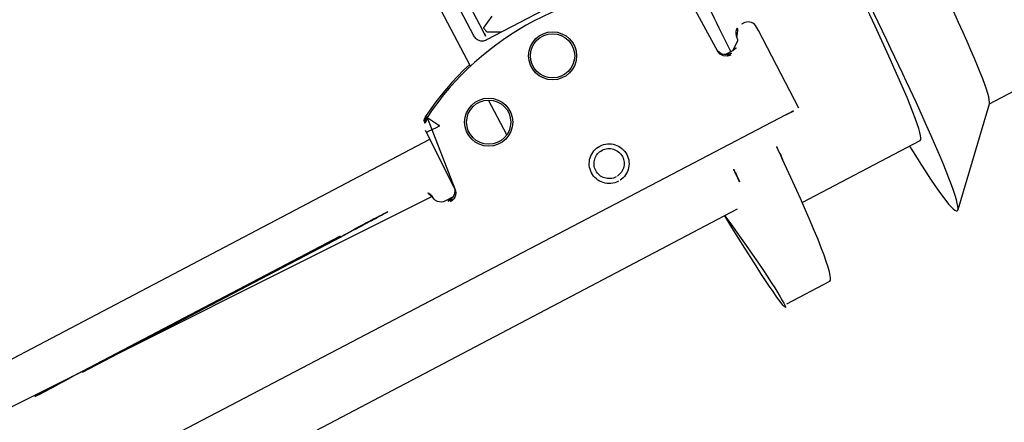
# Model space of a CAD drawing. Header units: metres. Extents: x 7408630 to 7411134, y 5569633 to 5570339.
# Tile 174 of 256: x 7410488.889 to 7410488.9903, y 5569936.7675 to 5569936.809. Entities that reach past the tile are written whole.
import ezdxf
from ezdxf.enums import TextEntityAlignment as Align

# ---------------------------------------------------------------- set-up
doc = ezdxf.new("R2010")
doc.units = ezdxf.units.M
doc.header["$MEASUREMENT"] = 0
doc.layers.add('0-wypos-sanitarne', color=1, linetype='Continuous')
doc.layers.add('OPIS POM NOWE', color=140, linetype='Continuous', lineweight=5)
doc.layers.add('Opis_pom', color=9, linetype='Continuous', lineweight=18)
doc.styles.add('ARIAL', font='tahoma.ttf')

# ---------------------------------------------------------------- blocks, each defined once
blk = doc.blocks.new('99400_TOP')
for points in [[(-0.189410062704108, 0.1818061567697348), (-0.1944055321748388, 0.181806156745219)], [(-0.2253774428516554, 0.1733061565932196), (-0.2174288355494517, 0.1733061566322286), (-0.2094954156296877, 0.1814506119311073)], [(-0.1956678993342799, 0.1733061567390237), (-0.2093919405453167, 0.1733061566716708)], [(-0.1894100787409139, 0.1708061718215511), (-0.04454090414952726, 0.1708061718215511), (-0.04034816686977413, 0.1707083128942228), (-0.03616448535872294, 0.1704151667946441), (-0.03199911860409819, 0.1699271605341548), (-0.02786080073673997, 0.169245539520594), (-0.02375906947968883, 0.1683716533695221), (-0.01970212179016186, 0.1673074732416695), (-0.01569966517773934, 0.1660553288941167), (-0.01175936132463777, 0.1646178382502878), (-0.007890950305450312, 0.1629983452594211), (-0.004101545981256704, 0.1612000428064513), (-0.0004007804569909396, 0.1592273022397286), (0.003204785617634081, 0.1570838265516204), (0.006705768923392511, 0.1547750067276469), (0.01009616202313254, 0.1523049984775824), (0.01336696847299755, 0.1496801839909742)], [(-0.1983898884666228, 0.1645455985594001), (-0.1114795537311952, 0.1643710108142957)], [(-0.1959333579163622, 0.1562918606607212), (-0.1960841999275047, 0.1562912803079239), (-0.1963845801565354, 0.1562900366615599), (-0.1959264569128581, 0.1562012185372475), (-0.1957743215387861, 0.1561395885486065), (-0.195633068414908, 0.1560528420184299), (-0.195507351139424, 0.1559431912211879), (-0.1954018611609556, 0.1558145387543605), (-0.1953189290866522, 0.155669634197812), (-0.1952614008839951, 0.1555134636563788), (-0.1952305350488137, 0.1553493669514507)], [(-0.1647880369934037, 0.1486506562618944), (-0.164660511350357, 0.1552012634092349), (-0.1646448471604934, 0.1553591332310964), (-0.1646041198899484, 0.1555131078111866), (-0.1645396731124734, 0.1556586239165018), (-0.1644527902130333, 0.1557919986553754), (-0.1643460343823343, 0.1559099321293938), (-0.1642220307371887, 0.1560092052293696), (-0.1640844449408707, 0.1560873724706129), (-0.1639383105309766, 0.1561421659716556), (-0.1634844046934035, 0.1562238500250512), (-0.1638005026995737, 0.1562264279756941), (-0.1639513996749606, 0.1562276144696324)], [(-0.1219518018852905, 0.1542665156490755), (-0.1519509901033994, 0.1543267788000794)], [(-0.1519480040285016, 0.1542307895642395), (-0.1219488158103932, 0.1541705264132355)], [(-0.1719983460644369, 0.1529731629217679), (-0.1719983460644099, 0.1489248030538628)], [(0.1649285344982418, 0.1496802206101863), (-0.1647679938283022, 0.1496802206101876)], [(-0.1719983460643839, 0.1449742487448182), (-0.1719983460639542, 0.080358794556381)], [(-0.185291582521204, 0.1433589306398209), (-0.1747085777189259, 0.1433589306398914), (-0.174622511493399, 0.1433558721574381), (-0.1745356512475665, 0.1433463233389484), (-0.174449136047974, 0.1433297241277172), (-0.1743641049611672, 0.14330551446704), (-0.1742816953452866, 0.1432731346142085), (-0.174202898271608, 0.1432322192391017), (-0.1741284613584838, 0.1431828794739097), (-0.1740591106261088, 0.143125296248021), (-0.1739955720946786, 0.1430596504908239), (-0.173938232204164, 0.1429856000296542), (-0.1738859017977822, 0.1429001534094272), (-0.1738401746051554, 0.1428042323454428), (-0.1738031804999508, 0.1426995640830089), (-0.1737764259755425, 0.1425883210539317), (-0.173760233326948, 0.1424736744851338), (-0.1737547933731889, 0.1423589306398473), (-0.1737547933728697, 0.09435893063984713)], [(-0.1747997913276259, 0.09435893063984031), (-0.1747997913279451, 0.1423589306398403)]]:
    blk.add_lwpolyline(points)
for points in [[(-0.1998894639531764, 0.1645355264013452), (-0.1999468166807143, 0.1555409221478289, 0.009368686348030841), (-0.1999341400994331, 0.1551108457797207), (-0.1999132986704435, 0.1549369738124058), (-0.1998626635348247, 0.1547694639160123), (-0.1997833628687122, 0.1546132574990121), (-0.1996783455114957, 0.1544734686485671), (-0.1995501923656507, 0.154353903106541), (-0.1994036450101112, 0.1542587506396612), (-0.1992427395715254, 0.1541905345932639), (-0.1990737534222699, 0.1541515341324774), (-0.1989467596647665, 0.1541412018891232), (-0.1987988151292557, 0.1541386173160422)], [(-0.1641244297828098, 0.1560676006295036), (-0.1632375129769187, 0.1560658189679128), (-0.1630264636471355, 0.1560427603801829), (-0.1628247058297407, 0.1559755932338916), (-0.1626417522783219, 0.1558671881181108), (-0.1624858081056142, 0.1557226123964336), (-0.1623639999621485, 0.1555482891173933), (-0.1622817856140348, 0.1553521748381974), (-0.1622444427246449, 0.1551514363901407, 0.002298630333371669), (-0.162239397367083, 0.1550307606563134, 0.4045495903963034), (-0.1612418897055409, 0.1540618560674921), (-0.1114476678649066, 0.1539618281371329), (-0.1112693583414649, 0.1539617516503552), (-0.1111122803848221, 0.1539622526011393), (-0.110993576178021, 0.1539633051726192), (-0.110827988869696, 0.1539719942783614), (-0.1106518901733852, 0.1540093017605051), (-0.110483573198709, 0.1540784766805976)], [(-0.1957579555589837, 0.1561311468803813), (-0.1966456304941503, 0.1561329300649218, 0.2825908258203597), (-0.1975338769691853, 0.155579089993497), (-0.19757440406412, 0.1554864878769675), (-0.197606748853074, 0.1553847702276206), (-0.1976270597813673, 0.1552867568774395), (-0.1976389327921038, 0.155135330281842, -0.4153517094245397), (-0.1986448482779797, 0.1541373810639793)], [(-0.1962293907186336, 0.1564445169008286), (-0.1958735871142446, 0.1563780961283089), (-0.1955493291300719, 0.1561689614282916), (-0.1953270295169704, 0.1558504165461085), (-0.1952327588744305, 0.1554960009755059), (-0.1951315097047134, 0.148940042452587), (-0.1951297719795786, 0.1488841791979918, 0.2653468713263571), (-0.1943525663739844, 0.1476160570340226, 0.1257108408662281), (-0.1799722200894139, 0.1439116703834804, 0.1257108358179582), (-0.1655771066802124, 0.147558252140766, 0.2695402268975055), (-0.1647941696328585, 0.1488467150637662), (-0.1646666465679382, 0.1553984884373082), (-0.1646377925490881, 0.1556180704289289), (-0.1645614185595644, 0.1558259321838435), (-0.1644411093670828, 0.1560118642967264), (-0.1642828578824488, 0.1561667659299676), (-0.1640943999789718, 0.1562830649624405), (-0.1638849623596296, 0.1563549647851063), (-0.1636772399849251, 0.1563790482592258)], [(-0.1719983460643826, 0.144776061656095), (-0.1711654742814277, 0.1450166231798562), (-0.1703399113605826, 0.1452811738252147), (-0.1695223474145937, 0.1455694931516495), (-0.1687134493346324, 0.1458813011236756), (-0.1679138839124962, 0.1462163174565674), (-0.1671243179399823, 0.1465742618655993), (-0.1663454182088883, 0.1469548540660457), (-0.1655778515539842, 0.1473578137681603), (-0.1655709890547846, 0.1473615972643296, 0.2695461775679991), (-0.1647880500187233, 0.1486499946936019)], [(-0.1764716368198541, 0.1433589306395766, 0.4745939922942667), (-0.1763619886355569, 0.1430690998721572), (-0.1751446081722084, 0.1426617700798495, 0.05005512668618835), (-0.1749985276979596, 0.1424002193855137), (-0.1749985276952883, 0.1421173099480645, 0.05005514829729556), (-0.1751446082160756, 0.1418557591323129), (-0.1763619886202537, 0.1414484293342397, 0.7198969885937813)]]:
    blk.add_lwpolyline(points, format="xyb")
for points in [[(-0.1799379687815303, 0.1625587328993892), (-0.1797373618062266, 0.1625484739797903), (-0.1795386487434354, 0.162518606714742), (-0.1793437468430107, 0.1624693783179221), (-0.1791545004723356, 0.1624012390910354), (-0.1789728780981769, 0.1623148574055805), (-0.1788009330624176, 0.1622113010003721), (-0.1786399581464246, 0.1620914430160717), (-0.1784912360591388, 0.1619561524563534), (-0.1783564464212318, 0.1618068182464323), (-0.1782371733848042, 0.1616453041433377), (-0.1781342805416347, 0.1614729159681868), (-0.1780486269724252, 0.161290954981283), (-0.1779812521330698, 0.1611014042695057), (-0.1779328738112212, 0.1609065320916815), (-0.1779037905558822, 0.1607078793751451), (-0.1778943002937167, 0.1605069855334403), (-0.1779045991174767, 0.160306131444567), (-0.1779344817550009, 0.1601075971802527), (-0.1779836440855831, 0.1599129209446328), (-0.178051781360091, 0.159723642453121), (-0.1781381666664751, 0.1595420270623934), (-0.1782417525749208, 0.1593700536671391), (-0.1783616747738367, 0.159209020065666), (-0.1784970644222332, 0.1590602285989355), (-0.1786463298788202, 0.1589255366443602), (-0.1788077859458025, 0.1588063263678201), (-0.1789801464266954, 0.1587034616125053), (-0.1791621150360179, 0.1586178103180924), (-0.1793516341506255, 0.1585504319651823), (-0.1795467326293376, 0.1585019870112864), (-0.1797455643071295, 0.158472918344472), (-0.1799462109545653, 0.1584634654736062), (-0.1801468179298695, 0.1584737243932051), (-0.1803455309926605, 0.1585035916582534), (-0.1805404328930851, 0.1585528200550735), (-0.1807296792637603, 0.1586209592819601), (-0.1809113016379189, 0.1587073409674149), (-0.1810832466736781, 0.1588108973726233), (-0.1812442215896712, 0.1589307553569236), (-0.1813929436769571, 0.1590660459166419), (-0.181527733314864, 0.159215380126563), (-0.1816470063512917, 0.1593768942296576), (-0.1817498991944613, 0.1595492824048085), (-0.1818355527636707, 0.1597312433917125), (-0.1819029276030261, 0.1599207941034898), (-0.1819513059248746, 0.1601156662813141), (-0.1819803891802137, 0.1603143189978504), (-0.1819898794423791, 0.1605152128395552), (-0.181979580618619, 0.1607160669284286), (-0.1819496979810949, 0.160914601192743), (-0.1819005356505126, 0.161109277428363), (-0.1818323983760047, 0.161298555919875), (-0.1817460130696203, 0.1614801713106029), (-0.1816424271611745, 0.1616521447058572), (-0.1815225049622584, 0.1618131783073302), (-0.1813871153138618, 0.1619619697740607), (-0.181237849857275, 0.1620966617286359), (-0.1810763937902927, 0.1622158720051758), (-0.1809040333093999, 0.1623187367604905), (-0.1807220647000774, 0.1624043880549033), (-0.1805325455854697, 0.1624717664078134), (-0.1803374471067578, 0.1625202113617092), (-0.1801386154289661, 0.1625492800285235)], [(-0.1799388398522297, 0.1620544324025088), (-0.1797869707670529, 0.1620466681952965), (-0.1796367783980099, 0.1620240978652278), (-0.179489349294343, 0.1619868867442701), (-0.1793462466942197, 0.1619353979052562), (-0.1792090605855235, 0.1618702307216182), (-0.1790787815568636, 0.1617918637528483), (-0.1789566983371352, 0.1617010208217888), (-0.1788441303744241, 0.1615986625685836), (-0.1787421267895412, 0.1614857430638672), (-0.1786517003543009, 0.161363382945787), (-0.1785736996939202, 0.1612327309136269), (-0.1785088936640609, 0.1610950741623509), (-0.1784578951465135, 0.1609517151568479), (-0.1784212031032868, 0.1608040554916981), (-0.1783991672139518, 0.1606535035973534), (-0.1783920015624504, 0.1605015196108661), (-0.1783997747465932, 0.1603495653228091), (-0.1784224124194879, 0.1601991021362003), (-0.1784596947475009, 0.1600515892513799), (-0.1785112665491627, 0.1599084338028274), (-0.1785766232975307, 0.1597710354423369), (-0.1786551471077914, 0.1596406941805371), (-0.1787460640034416, 0.1595186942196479), (-0.1788485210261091, 0.1594061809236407), (-0.1789615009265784, 0.1593042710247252), (-0.1790839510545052, 0.1592139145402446), (-0.1792145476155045, 0.1591360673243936), (-0.1793519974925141, 0.1590714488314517), (-0.1794953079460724, 0.1590205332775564), (-0.1796428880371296, 0.1589839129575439), (-0.1797931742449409, 0.1589619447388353), (-0.1799450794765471, 0.1589547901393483), (-0.1800969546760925, 0.1589625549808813), (-0.1802471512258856, 0.1589851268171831), (-0.1803945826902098, 0.1590223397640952), (-0.1805376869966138, 0.1590738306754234), (-0.1806748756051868, 0.1591390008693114), (-0.1808051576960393, 0.1592173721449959), (-0.1809272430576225, 0.1593082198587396), (-0.1810398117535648, 0.1594105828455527), (-0.1811418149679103, 0.1595235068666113), (-0.1812322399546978, 0.1596458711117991), (-0.1813102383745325, 0.1597765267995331), (-0.1813750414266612, 0.1599141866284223), (-0.1814260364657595, 0.160057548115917), (-0.1814627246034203, 0.1602052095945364), (-0.1814847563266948, 0.1603557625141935), (-0.181491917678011, 0.1605077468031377), (-0.1814841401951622, 0.1606597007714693), (-0.1814614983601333, 0.1608101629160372), (-0.1814242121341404, 0.160957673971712), (-0.1813726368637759, 0.1611008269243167), (-0.1813072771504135, 0.1612382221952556), (-0.1812287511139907, 0.161368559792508), (-0.181137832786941, 0.1614905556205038), (-0.1810353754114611, 0.1616030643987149), (-0.1809223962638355, 0.1617049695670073), (-0.1807999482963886, 0.1617953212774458), (-0.1806693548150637, 0.1618731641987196), (-0.1805319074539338, 0.1619377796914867), (-0.1803885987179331, 0.1619886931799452), (-0.18024102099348, 0.1620253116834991), (-0.180090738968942, 0.1620472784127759)]]:
    blk.add_lwpolyline(points, close=True)
blk.add_lwpolyline([(-0.1647955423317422, 0.148890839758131), (-0.1648107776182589, 0.1488934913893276), (-0.1648446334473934, 0.1488952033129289), (-0.1649729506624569, 0.148900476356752), (-0.1660283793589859, 0.1489277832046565), (-0.166119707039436, 0.1489309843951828), (-0.1661619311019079, 0.148930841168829), (-0.1661974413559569, 0.1489309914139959), (-0.1662317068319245, 0.1489405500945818), (-0.1662655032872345, 0.1489492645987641), (-0.1662956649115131, 0.1489331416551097), (-0.1662989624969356, 0.1488990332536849), (-0.166274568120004, 0.1488750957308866), (-0.1662477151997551, 0.148848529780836), (-0.1662303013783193, 0.1488143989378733), (-0.1662144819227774, 0.1487833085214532), (-0.1661933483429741, 0.1487458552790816), (-0.1656114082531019, 0.1476656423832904), (-0.165594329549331, 0.1476348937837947), (-0.1655784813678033, 0.1476024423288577, 0.26954617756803)], format="xyb", close=True)
for centre, radius in [((-0.1709601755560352, 0.1509506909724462), 0.002474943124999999), ((-0.1709601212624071, 0.1509489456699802), 0.002274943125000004), ((-0.1799659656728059, 0.1479689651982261), 0.002474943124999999), ((-0.1799659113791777, 0.1479672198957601), 0.002274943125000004)]:
    blk.add_circle(centre, radius)
for centre, major_axis, ratio, start_param, end_param in [((-0.2093919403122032, 0.1258061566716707), (-2.733438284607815e-10, 0.0556975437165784), 0.04256043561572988, 5.733751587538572, 6.98880248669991), ((-0.1894100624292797, 0.1258061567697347), (-2.74828174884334e-10, 0.05600000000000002), 0.04256043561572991, 5.645660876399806, 6.988802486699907), ((-0.1944055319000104, 0.1258061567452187), (-2.74828174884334e-10, 0.05600000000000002), 0.04256043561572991, 1.304290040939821e-15, 0.7056171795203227), ((-0.2173846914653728, 0.1258061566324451), (-2.331131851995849e-10, 0.04750000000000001), 0.0425604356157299, 0.04366480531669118, 0.7056171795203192), ((-0.2093919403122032, 0.1258061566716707), (-2.331131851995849e-10, 0.04750000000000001), 0.0425604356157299, -6.590099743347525e-16, 0.70561717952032), ((-0.1944055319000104, 0.1258061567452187), (-2.74828174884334e-10, 0.05600000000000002), 0.04256043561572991, 0.7056171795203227, 0.8069634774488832), ((-0.1894100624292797, 0.1258061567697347), (-2.74828174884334e-10, 0.05600000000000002), 0.04256043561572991, 0.7056171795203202, 0.807211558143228), ((-0.2093919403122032, 0.1258061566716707), (-2.733438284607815e-10, 0.0556975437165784), 0.04256043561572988, 0.7056171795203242, 3.691026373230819), ((-0.1983894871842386, 0.1645325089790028), (-0.001499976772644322, 3.016975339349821e-06), 0.008725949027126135, 4.712674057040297, 6.283151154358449), ((-0.2093919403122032, 0.1258061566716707), (-2.331131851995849e-10, 0.04750000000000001), 0.0425604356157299, 0.70561717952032, 3.141592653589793), ((-0.1966349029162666, 0.1571329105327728), (-2.008822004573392e-06, -0.0009999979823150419), 0.0002890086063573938, 6.274459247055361, 6.283185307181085), ((-0.1944055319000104, 0.1258061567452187), (-2.74828174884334e-10, 0.05600000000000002), 0.04256043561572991, 0.9985271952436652, 1.17910775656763), ((-0.1632358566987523, 0.1570658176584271), (-2.008822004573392e-06, -0.0009999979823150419), 0.0002890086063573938, 6.274459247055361, 6.283185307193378), ((-0.1987880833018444, 0.1551385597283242), (-1.073182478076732e-05, -0.0009999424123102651), 0.7068754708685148, -3.721257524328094e-09, 0.01233663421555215), ((-0.198435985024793, 0.1541409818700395), (-0.0005011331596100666, 1.007953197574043e-06), 0.008725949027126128, 0.7861071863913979, 1.14947013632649), ((-0.1986389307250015, 0.1551373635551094), (-5.917552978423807e-06, -0.0009999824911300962), 0.408572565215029, 8.563808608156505e-15, 0.009560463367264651), ((-0.1519494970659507, 0.1542787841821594), (0.005499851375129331, -1.106211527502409e-05), 0.008725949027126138, 1.571085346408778, 4.712677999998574), ((-0.1219503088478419, 0.1542185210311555), (0.005499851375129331, -1.106211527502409e-05), 0.008725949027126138, 4.712677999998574, 7.854270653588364), ((-0.1652940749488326, 0.1488564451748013), (0.0004999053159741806, -9.73011103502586e-06), 5.629743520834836e-06, 6.282744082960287, 6.283185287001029), ((-0.174800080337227, 0.1423589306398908), (6.661863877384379e-15, -0.001000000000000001), 0.0002890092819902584, 1.570796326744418, 3.14159265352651)]:
    blk.add_ellipse(centre, major_axis=major_axis, ratio=ratio, start_param=start_param, end_param=end_param)
blk = doc.blocks.new('A$Cff2eaf8b')
blk.add_blockref('99400_TOP', (-1.93500011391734e-06, -0.08217999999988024))
blk = doc.blocks.new('A$C142d3faa')
at = {"layer": '0-wypos-sanitarne', "xscale": 100, "yscale": 100, "zscale": 100, "rotation": 180}
blk.add_blockref('A$Cff2eaf8b', (1484.261540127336, 4543.236640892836), dxfattribs=at)
at = {"layer": 'OPIS POM NOWE', "style": 'ARIAL'}
for tag, p in [('E1,4', (2085.453509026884, 1677.902724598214)), ('E1,4', (2642.565068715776, 1467.098580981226)), ('E1,4', (2887.554946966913, 1334.669140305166)), ('E1,1', (2346.15172770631, 945.3069204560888)), ('E1,2', (2380.289767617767, 731.4605824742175)), ('E1,4', (3248.926969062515, 423.5622677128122)), ('E1,3', (2269.290473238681, 389.8474601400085)), ('E1,5', (4145.396889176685, -41.41678165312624))]:
    blk.add_attdef(tag, text='', height=23.936, dxfattribs=at).set_placement(p, align=Align.MIDDLE_CENTER)
at = {"layer": 'Opis_pom', "ltscale": 0.7, "style": 'ARIAL'}
for tag, p in [('B1,18', (784.175454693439, 4749.376909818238)), ('B1,21', (1474.160621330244, 4744.552251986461)), ('B1/17', (593.1950013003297, 4721.360037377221)), ('1,23', (2643.879736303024, 4721.360037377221)), ('1,22', (2015.997302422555, 4715.619925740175)), ('A1,1', (-123.2752701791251, 4710.792713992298)), ('B1,1', (2964.213888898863, 4687.194759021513)), ('B1,19', (983.4770436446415, 4684.250472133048)), ('A1,6', (-365.3793687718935, 4657.226791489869)), ('A1,16', (198.2072643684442, 4631.436355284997)), ('B1,20', (1267.194878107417, 4624.632454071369)), ('B1,3', (3298.013043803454, 4567.235815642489)), ('B1,4', (4545.109849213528, 4480.622250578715)), ('A1,5', (-782.1155021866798, 4446.932694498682)), ('A1,2', (-186.9193724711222, 4425.112318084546)), ('A1,15', (198.2072643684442, 4391.000839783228)), ('B1,2', (2872.012077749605, 4302.459186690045)), ('A1,3', (-121.2895641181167, 4150.905633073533)), ('B1,8', (2427.383192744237, 4053.123158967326)), ('B1,6', (4754.926236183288, 3940.334623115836)), ('A1,4', (-837.6792277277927, 3920.772192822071)), ('B1,14', (401.2060605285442, 3890.998977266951)), ('B1,13', (1255.283140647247, 3857.264790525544)), ('B1,5', (4487.887436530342, 3854.524062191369)), ('B1,10', (1961.599271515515, 3852.276071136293)), ('B1,9', (2126.781835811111, 3827.246892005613)), ('B1,7', (3203.179523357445, 3799.68363001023)), ('B1,11', (2118.658790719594, 3658.838670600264)), ('B1,12', (1949.477289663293, 3633.257187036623)), ('C1,2', (2894.604733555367, 3427.283363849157)), ('C1,3', (2160.246723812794, 3198.455877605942)), ('C1,1', (3129.25555325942, 2706.44898945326)), ('C1,4', (2077.339235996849, 2485.413103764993)), ('C1,5', (2131.383208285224, 2180.309788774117)), ('C1,10', (3196.043433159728, 2172.920878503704)), ('C1,9', (3215.995519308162, 1907.634199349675)), ('C1,6', (2168.073843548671, 1819.58528353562)), ('D0,18', (1348.653176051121, 1483.781635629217)), ('C1,8', (2890.195548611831, 1472.29709332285)), ('C1,7', (2247.746238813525, 1432.404889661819)), ('D,03', (680.1466722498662, 1361.206844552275)), ('D0,15', (1769.826019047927, 1360.285680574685)), ('D,07', (301.6534830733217, 1339.208595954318)), ('D0,6', (-189.623502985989, 1299.117330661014)), ('D0,8', (-573.6059719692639, 1280.794415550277)), ('D0,2', (1011.718833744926, 1184.667071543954)), ('D0,4', (520.2942003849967, 1181.603761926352)), ('D0,14', (1790.011409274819, 1156.002015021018)), ('D,05', (264.3299696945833, 1077.697489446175)), ('D0,13', (1760.78024321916, 974.2700197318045)), ('D0,09', (-770.0709432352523, 944.5551283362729)), ('D0,1', (999.9887503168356, 928.6062601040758)), ('D0,10', (-751.0723892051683, 564.5580135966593)), ('D0,11', (-751.0723892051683, 336.7382673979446)), ('D0,12', (198.7439030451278, 306.3970252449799))]:
    blk.add_attdef(tag, text='', height=11.968, dxfattribs=at).set_placement(p, align=Align.MIDDLE_CENTER)

msp = doc.modelspace()

# ---------------------------------------------------------------- block references
at = {"xscale": 0.01, "yscale": 0.01, "zscale": 0.01, "rotation": 27.75854060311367}
msp.add_blockref('A$C142d3faa', (7410496.779402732, 5569889.662845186), dxfattribs=at)

doc.saveas('drawing.dxf')
